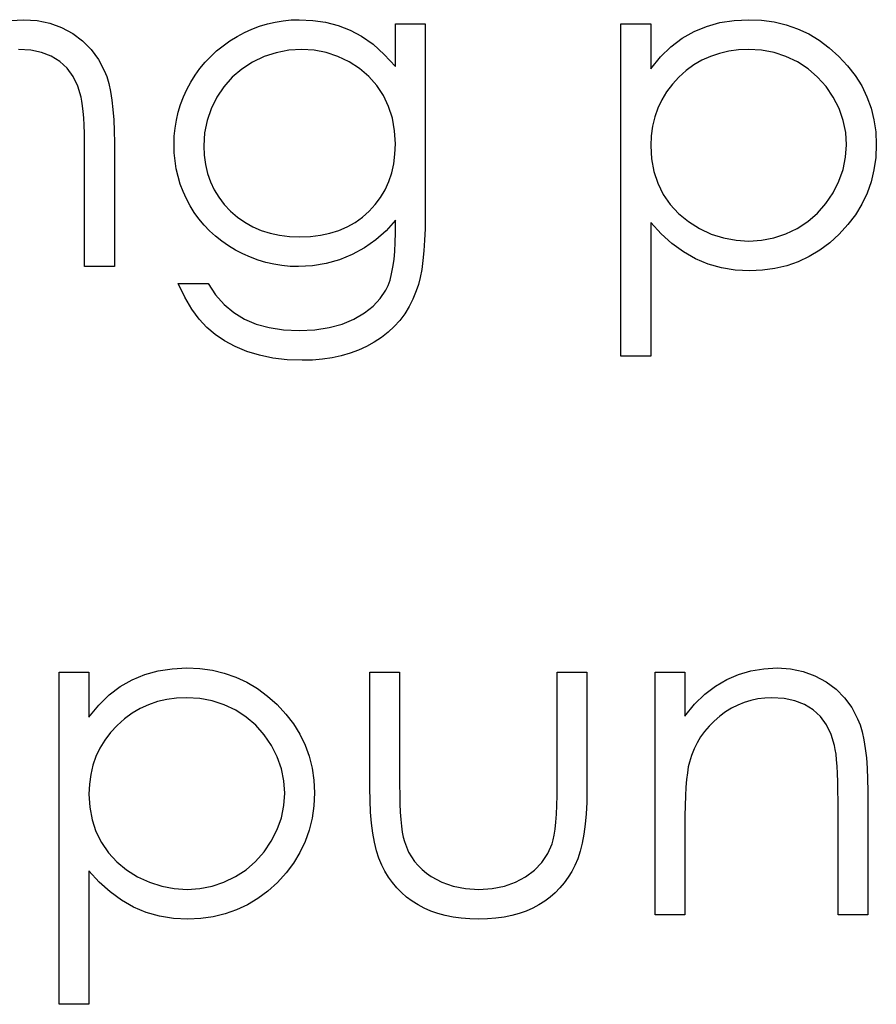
# Model space of a CAD drawing. Header units: inches. Extents: x 220 to 877, y 4 to 174.
# Tile 158 of 256: x 259.293 to 259.648, y 155.753 to 156.161. Entities that reach past the tile are written whole.
import ezdxf

# ---------------------------------------------------------------- set-up
doc = ezdxf.new("R2010")
doc.units = ezdxf.units.IN
doc.header["$LTSCALE"] = 0.5
doc.header["$MEASUREMENT"] = 0
doc.layers.add('SID-M-D', color=42, linetype='Continuous')

msp = doc.modelspace()

# ---------------------------------------------------------------- linework, layer by layer
at = {"layer": 'SID-M-D', "linetype": 'Continuous'}
for p, q in [((259.28906, 156.1609), (259.29459, 156.1612)), ((259.29459, 156.1612), (259.30016, 156.16084)), ((259.30016, 156.16084), (259.30541, 156.15979)), ((259.30541, 156.15979), (259.31032, 156.158)), ((259.39249, 156.15847), (259.3957, 156.15946)), ((259.3957, 156.15946), (259.39895, 156.16021)), ((259.39895, 156.16021), (259.40227, 156.16076)), ((259.40227, 156.16076), (259.40561, 156.16109)), ((259.40561, 156.16109), (259.40897, 156.1612)), ((259.40897, 156.1612), (259.41452, 156.16093)), ((259.41452, 156.16093), (259.41988, 156.16012)), ((259.41988, 156.16012), (259.42504, 156.1588)), ((259.44883, 156.15943), (259.4612, 156.15943)), ((259.44883, 156.14182), (259.44883, 156.15943)), ((259.4612, 156.15943), (259.4612, 156.07952)), ((259.54246, 156.15943), (259.55483, 156.15943)), ((259.54246, 156.02164), (259.54246, 156.15943)), ((259.55483, 156.15943), (259.55483, 156.1408)), ((259.57804, 156.15844), (259.58356, 156.15999)), ((259.58356, 156.15999), (259.58939, 156.1609)), ((259.58939, 156.1609), (259.59552, 156.1612)), ((259.59552, 156.1612), (259.60087, 156.16095)), ((259.60087, 156.16095), (259.60606, 156.16026)), ((259.60606, 156.16026), (259.61103, 156.15908)), ((259.31032, 156.158), (259.3149, 156.15552)), ((259.3149, 156.15552), (259.31904, 156.15242)), ((259.38311, 156.15422), (259.3862, 156.15585)), ((259.3862, 156.15585), (259.38932, 156.15728)), ((259.38932, 156.15728), (259.39249, 156.15847)), ((259.42504, 156.1588), (259.43001, 156.15692)), ((259.43001, 156.15692), (259.43484, 156.15438)), ((259.56786, 156.15353), (259.5728, 156.15632)), ((259.5728, 156.15632), (259.57804, 156.15844)), ((259.61103, 156.15908), (259.6158, 156.15739)), ((259.6158, 156.15739), (259.62039, 156.15527)), ((259.62039, 156.15527), (259.62475, 156.15264)), ((259.31904, 156.15242), (259.32263, 156.14884)), ((259.37731, 156.15041), (259.38013, 156.1524)), ((259.38013, 156.1524), (259.38311, 156.15422)), ((259.43484, 156.15438), (259.43961, 156.15102)), ((259.56322, 156.14999), (259.56786, 156.15353)), ((259.62475, 156.15264), (259.62894, 156.14955)), ((259.29746, 156.14853), (259.29243, 156.14884)), ((259.30198, 156.14759), (259.29746, 156.14853)), ((259.30601, 156.14605), (259.30198, 156.14759)), ((259.32263, 156.14884), (259.32561, 156.14475)), ((259.37218, 156.14599), (259.37466, 156.14828)), ((259.37466, 156.14828), (259.37731, 156.15041)), ((259.39934, 156.14751), (259.39434, 156.14588)), ((259.40456, 156.1485), (259.39934, 156.14751)), ((259.40997, 156.14884), (259.40456, 156.1485)), ((259.41516, 156.1485), (259.40997, 156.14884)), ((259.42018, 156.14757), (259.41516, 156.1485)), ((259.42501, 156.14594), (259.42018, 156.14757)), ((259.43961, 156.15102), (259.44425, 156.14682)), ((259.55889, 156.14577), (259.56322, 156.14999)), ((259.58332, 156.14723), (259.57962, 156.14596)), ((259.58718, 156.14812), (259.58332, 156.14723)), ((259.59121, 156.14867), (259.58718, 156.14812)), ((259.5954, 156.14884), (259.59121, 156.14867)), ((259.60082, 156.1485), (259.59541, 156.14884)), ((259.606, 156.14754), (259.60082, 156.1485)), ((259.61097, 156.14591), (259.606, 156.14754)), ((259.62894, 156.14955), (259.63292, 156.14599)), ((259.30955, 156.14387), (259.30601, 156.14605)), ((259.31256, 156.14108), (259.30955, 156.14387)), ((259.32561, 156.14475), (259.32801, 156.14017)), ((259.36771, 156.14094), (259.36986, 156.14354)), ((259.36986, 156.14354), (259.37218, 156.14599)), ((259.38951, 156.14356), (259.38504, 156.14069)), ((259.39434, 156.14588), (259.38951, 156.14356)), ((259.42968, 156.1437), (259.42501, 156.14594)), ((259.43401, 156.14091), (259.42968, 156.1437)), ((259.44425, 156.14682), (259.44883, 156.14182)), ((259.55483, 156.1408), (259.55889, 156.14577)), ((259.57608, 156.14436), (259.57274, 156.1424)), ((259.57962, 156.14596), (259.57608, 156.14436)), ((259.61575, 156.14365), (259.61097, 156.14591)), ((259.62017, 156.1408), (259.61575, 156.14365)), ((259.63292, 156.14599), (259.63656, 156.1421)), ((259.31504, 156.13768), (259.31256, 156.14108)), ((259.32801, 156.14017), (259.32901, 156.1376)), ((259.36572, 156.13818), (259.36771, 156.14094)), ((259.38504, 156.14069), (259.38109, 156.1373)), ((259.43779, 156.13766), (259.43401, 156.14091)), ((259.56954, 156.14006), (259.56653, 156.13738)), ((259.57274, 156.1424), (259.56954, 156.14006)), ((259.62411, 156.13741), (259.62017, 156.1408)), ((259.63656, 156.1421), (259.63971, 156.13799)), ((259.317, 156.13365), (259.31504, 156.13768)), ((259.32901, 156.1376), (259.32986, 156.13467)), ((259.36227, 156.13222), (259.3639, 156.13525)), ((259.3639, 156.13525), (259.36572, 156.13818)), ((259.38109, 156.1373), (259.37764, 156.1334)), ((259.44108, 156.13393), (259.43779, 156.13766)), ((259.56653, 156.13738), (259.5638, 156.13443)), ((259.62759, 156.13352), (259.62411, 156.13741)), ((259.63971, 156.13799), (259.64239, 156.13371)), ((259.31841, 156.12902), (259.317, 156.13365)), ((259.32986, 156.13467), (259.33058, 156.13145)), ((259.33058, 156.13145), (259.33119, 156.12786)), ((259.36086, 156.12915), (259.36227, 156.13222)), ((259.37764, 156.1334), (259.37469, 156.12902)), ((259.44384, 156.12973), (259.44108, 156.13393)), ((259.56143, 156.13131), (259.55941, 156.12799)), ((259.5638, 156.13443), (259.56143, 156.13131)), ((259.63057, 156.12907), (259.62759, 156.13352)), ((259.64239, 156.13371), (259.64457, 156.12924)), ((259.31874, 156.12742), (259.31841, 156.12902)), ((259.31904, 156.12543), (259.31874, 156.12742)), ((259.33119, 156.12786), (259.33163, 156.12394)), ((259.35967, 156.12601), (259.36086, 156.12915)), ((259.37469, 156.12902), (259.37234, 156.12427)), ((259.44602, 156.12518), (259.44384, 156.12973)), ((259.55941, 156.12799), (259.55775, 156.12452)), ((259.633, 156.12432), (259.63057, 156.12907)), ((259.64457, 156.12924), (259.64628, 156.12454)), ((259.31929, 156.12311), (259.31904, 156.12543)), ((259.31951, 156.12043), (259.31929, 156.12311)), ((259.33163, 156.12394), (259.33196, 156.11969)), ((259.35793, 156.11955), (259.35871, 156.12281)), ((259.35871, 156.12281), (259.35967, 156.12601)), ((259.37234, 156.12427), (259.37069, 156.11935)), ((259.44759, 156.12029), (259.44602, 156.12518)), ((259.55775, 156.12452), (259.55648, 156.12087)), ((259.63471, 156.11941), (259.633, 156.12432)), ((259.64628, 156.12454), (259.64749, 156.11969)), ((259.31968, 156.11737), (259.31951, 156.12043)), ((259.33196, 156.11969), (259.33218, 156.11508)), ((259.35741, 156.11624), (259.35793, 156.11955)), ((259.37069, 156.11935), (259.36967, 156.11422)), ((259.44853, 156.11513), (259.44759, 156.12029)), ((259.55648, 156.12087), (259.55557, 156.11704)), ((259.63576, 156.11439), (259.63471, 156.11941)), ((259.64749, 156.11969), (259.64821, 156.11461)), ((259.31979, 156.11397), (259.31968, 156.11737)), ((259.33218, 156.11508), (259.33224, 156.11016)), ((259.35708, 156.11284), (259.35741, 156.11624)), ((259.44883, 156.10964), (259.44853, 156.11513)), ((259.55557, 156.11704), (259.55502, 156.11303)), ((259.63609, 156.10922), (259.63576, 156.11439)), ((259.64821, 156.11461), (259.64846, 156.10936)), ((259.31984, 156.11022), (259.31979, 156.11397)), ((259.35697, 156.10942), (259.35708, 156.11284)), ((259.36967, 156.11422), (259.36933, 156.10892)), ((259.55502, 156.11303), (259.55483, 156.10887)), ((259.31987, 156.10611), (259.31984, 156.11022)), ((259.33224, 156.11016), (259.33224, 156.05874)), ((259.35708, 156.10599), (259.35697, 156.10942)), ((259.36933, 156.10892), (259.3695, 156.10492)), ((259.44867, 156.10542), (259.44883, 156.10964)), ((259.55483, 156.10887), (259.55516, 156.1034)), ((259.63573, 156.10409), (259.63609, 156.10922)), ((259.64846, 156.10936), (259.64821, 156.10401)), ((259.31987, 156.05874), (259.31987, 156.10611)), ((259.35738, 156.10263), (259.35708, 156.10599)), ((259.35791, 156.09934), (259.35738, 156.10263)), ((259.3695, 156.10492), (259.37003, 156.10108)), ((259.44814, 156.10141), (259.44867, 156.10542)), ((259.55516, 156.1034), (259.55613, 156.09824)), ((259.63471, 156.09907), (259.63573, 156.10409)), ((259.64821, 156.10401), (259.64749, 156.09885)), ((259.35862, 156.09614), (259.35791, 156.09934)), ((259.37003, 156.10108), (259.37091, 156.09741)), ((259.44731, 156.0976), (259.44814, 156.10141)), ((259.55613, 156.09824), (259.55775, 156.09333)), ((259.63295, 156.09415), (259.63471, 156.09907)), ((259.64749, 156.09885), (259.64631, 156.0939)), ((259.35956, 156.09299), (259.35862, 156.09614)), ((259.37091, 156.09741), (259.37212, 156.09396)), ((259.37212, 156.09396), (259.37367, 156.09065)), ((259.44458, 156.09065), (259.44613, 156.09402)), ((259.44613, 156.09402), (259.44731, 156.0976)), ((259.63052, 156.08935), (259.63295, 156.09415)), ((259.36072, 156.08993), (259.35956, 156.09299)), ((259.36208, 156.08692), (259.36072, 156.08993)), ((259.37367, 156.09065), (259.37557, 156.08753)), ((259.4427, 156.08747), (259.44458, 156.09065)), ((259.55775, 156.09333), (259.56005, 156.08872)), ((259.64631, 156.0939), (259.64462, 156.08916)), ((259.36362, 156.084), (259.36208, 156.08692)), ((259.37557, 156.08753), (259.37784, 156.08457)), ((259.4405, 156.08449), (259.4427, 156.08747)), ((259.56005, 156.08872), (259.56294, 156.08449)), ((259.62751, 156.08488), (259.63052, 156.08935)), ((259.64462, 156.08916), (259.64244, 156.0846)), ((259.36539, 156.08118), (259.36362, 156.084)), ((259.37784, 156.08457), (259.38043, 156.08181)), ((259.38043, 156.08181), (259.3833, 156.0793)), ((259.43514, 156.07925), (259.43796, 156.08173)), ((259.43796, 156.08173), (259.4405, 156.08449)), ((259.56294, 156.08449), (259.56642, 156.08071)), ((259.62403, 156.08093), (259.62751, 156.08488)), ((259.64244, 156.0846), (259.63979, 156.08027)), ((259.36732, 156.0785), (259.36539, 156.08118)), ((259.36942, 156.07599), (259.36732, 156.0785)), ((259.3833, 156.0793), (259.38639, 156.07712)), ((259.43208, 156.07709), (259.43514, 156.07925)), ((259.44883, 156.07803), (259.44497, 156.07364)), ((259.44883, 156.07282), (259.44883, 156.07803)), ((259.4612, 156.07952), (259.46114, 156.07442)), ((259.56642, 156.08071), (259.57045, 156.0774)), ((259.62005, 156.07751), (259.62403, 156.08093)), ((259.63979, 156.08027), (259.63667, 156.07616)), ((259.37168, 156.07362), (259.36942, 156.07599)), ((259.37414, 156.07138), (259.37168, 156.07362)), ((259.38639, 156.07712), (259.38971, 156.0753)), ((259.38971, 156.0753), (259.39318, 156.07378)), ((259.39318, 156.07378), (259.39688, 156.07262)), ((259.42164, 156.0726), (259.42534, 156.07375)), ((259.42534, 156.07375), (259.42882, 156.07524)), ((259.42882, 156.07524), (259.43208, 156.07709)), ((259.44497, 156.07364), (259.44072, 156.06978)), ((259.46114, 156.07442), (259.46098, 156.06967)), ((259.55911, 156.07232), (259.55483, 156.07698)), ((259.55483, 156.07698), (259.55483, 156.02164)), ((259.57045, 156.0774), (259.57503, 156.07455)), ((259.57503, 156.07455), (259.57998, 156.07226)), ((259.61086, 156.07229), (259.61561, 156.07461)), ((259.61561, 156.07461), (259.62005, 156.07751)), ((259.63667, 156.07616), (259.63306, 156.07224)), ((259.37676, 156.06931), (259.37414, 156.07138)), ((259.39688, 156.07262), (259.4008, 156.07177)), ((259.4008, 156.07177), (259.40492, 156.07127)), ((259.40492, 156.07127), (259.40922, 156.0711)), ((259.40922, 156.0711), (259.41358, 156.07127)), ((259.41358, 156.07127), (259.41772, 156.07177)), ((259.41772, 156.07177), (259.42164, 156.0726)), ((259.44072, 156.06978), (259.43605, 156.06647)), ((259.44878, 156.06881), (259.44883, 156.07282)), ((259.46098, 156.06967), (259.46067, 156.06528)), ((259.56361, 156.06826), (259.55911, 156.07232)), ((259.57998, 156.07226), (259.58505, 156.07064)), ((259.58505, 156.07064), (259.59024, 156.06967)), ((259.59024, 156.06967), (259.5956, 156.06934)), ((259.5956, 156.06934), (259.60084, 156.06967)), ((259.60084, 156.06967), (259.60592, 156.07066)), ((259.60592, 156.07066), (259.61086, 156.07229)), ((259.63306, 156.07224), (259.62911, 156.06865)), ((259.37955, 156.06738), (259.37676, 156.06931)), ((259.3825, 156.06558), (259.37955, 156.06738)), ((259.38557, 156.06398), (259.3825, 156.06558)), ((259.43605, 156.06647), (259.43097, 156.06371)), ((259.44858, 156.06509), (259.44878, 156.06881)), ((259.56838, 156.06481), (259.56361, 156.06826)), ((259.62497, 156.06556), (259.62061, 156.06293)), ((259.62911, 156.06865), (259.62497, 156.06556)), ((259.38871, 156.0626), (259.38557, 156.06398)), ((259.39189, 156.06142), (259.38871, 156.0626)), ((259.39512, 156.06045), (259.39189, 156.06142)), ((259.42562, 156.06153), (259.4201, 156.05998)), ((259.43097, 156.06371), (259.42562, 156.06153)), ((259.44784, 156.05855), (259.44828, 156.06166)), ((259.44828, 156.06166), (259.44858, 156.06509)), ((259.46029, 156.06125), (259.45976, 156.05755)), ((259.46067, 156.06528), (259.46029, 156.06125)), ((259.57338, 156.062), (259.56838, 156.06481)), ((259.57865, 156.05979), (259.57338, 156.062)), ((259.62061, 156.06293), (259.61608, 156.06078)), ((259.33224, 156.05874), (259.31987, 156.05874)), ((259.3984, 156.0597), (259.39512, 156.06045)), ((259.40174, 156.05918), (259.3984, 156.0597)), ((259.40514, 156.05885), (259.40174, 156.05918)), ((259.40859, 156.05874), (259.40514, 156.05885)), ((259.41444, 156.05904), (259.40859, 156.05874)), ((259.4201, 156.05998), (259.41444, 156.05904)), ((259.44729, 156.0557), (259.44784, 156.05855)), ((259.45976, 156.05755), (259.45913, 156.05424)), ((259.58414, 156.05824), (259.57865, 156.05979)), ((259.58991, 156.05728), (259.58414, 156.05824)), ((259.5959, 156.05697), (259.58991, 156.05728)), ((259.60123, 156.05722), (259.5959, 156.05697)), ((259.60639, 156.05794), (259.60123, 156.05722)), ((259.61133, 156.05912), (259.60639, 156.05794)), ((259.61608, 156.06078), (259.61133, 156.05912)), ((259.44582, 156.05093), (259.44662, 156.05316)), ((259.44662, 156.05316), (259.44729, 156.0557)), ((259.45913, 156.05424), (259.45838, 156.05126)), ((259.3615, 156.04604), (259.35874, 156.05167)), ((259.35874, 156.05167), (259.3711, 156.05167)), ((259.3711, 156.05167), (259.37422, 156.04703)), ((259.44488, 156.04897), (259.44582, 156.05093)), ((259.45838, 156.05126), (259.45753, 156.04864)), ((259.36439, 156.04113), (259.3615, 156.04604)), ((259.37422, 156.04703), (259.37778, 156.04306)), ((259.43961, 156.04237), (259.44257, 156.04552)), ((259.44257, 156.04552), (259.44488, 156.04897)), ((259.45615, 156.04527), (259.45455, 156.04212)), ((259.45753, 156.04864), (259.45615, 156.04527)), ((259.3674, 156.03696), (259.36439, 156.04113)), ((259.37778, 156.04306), (259.38176, 156.03969)), ((259.43597, 156.03953), (259.43961, 156.04237)), ((259.45455, 156.04212), (259.45272, 156.03917)), ((259.37055, 156.03348), (259.3674, 156.03696)), ((259.38176, 156.03969), (259.38615, 156.03699)), ((259.38615, 156.03699), (259.39103, 156.03492)), ((259.42678, 156.03492), (259.43166, 156.03699)), ((259.43166, 156.03699), (259.43597, 156.03953)), ((259.45272, 156.03917), (259.45065, 156.03641)), ((259.374, 156.03053), (259.37055, 156.03348)), ((259.39103, 156.03492), (259.39647, 156.03343)), ((259.39647, 156.03343), (259.40243, 156.03254)), ((259.41543, 156.03254), (259.42137, 156.03343)), ((259.42137, 156.03343), (259.42678, 156.03492)), ((259.44834, 156.03384), (259.44582, 156.03147)), ((259.45065, 156.03641), (259.44834, 156.03384)), ((259.37789, 156.02791), (259.374, 156.03053)), ((259.40243, 156.03254), (259.40897, 156.03224)), ((259.40897, 156.03224), (259.41543, 156.03254)), ((259.44306, 156.02929), (259.44005, 156.02733)), ((259.44582, 156.03147), (259.44306, 156.02929)), ((259.38228, 156.02559), (259.37789, 156.02791)), ((259.38714, 156.02357), (259.38228, 156.02559)), ((259.43688, 156.02559), (259.43354, 156.02407)), ((259.44005, 156.02733), (259.43688, 156.02559)), ((259.39241, 156.02194), (259.38714, 156.02357)), ((259.39801, 156.02081), (259.39241, 156.02194)), ((259.40392, 156.02009), (259.39801, 156.02081)), ((259.42255, 156.02092), (259.41858, 156.02034)), ((259.42636, 156.02175), (259.42255, 156.02092)), ((259.43003, 156.02277), (259.42636, 156.02175)), ((259.43354, 156.02407), (259.43003, 156.02277)), ((259.55483, 156.02164), (259.54246, 156.02164)), ((259.41016, 156.01987), (259.40392, 156.02009)), ((259.41444, 156.01998), (259.41016, 156.01987)), ((259.41858, 156.02034), (259.41444, 156.01998)), ((259.30927, 155.89041), (259.32164, 155.89041)), ((259.30927, 155.75261), (259.30927, 155.89041)), ((259.32164, 155.89041), (259.32164, 155.87177)), ((259.34485, 155.88941), (259.35037, 155.89096)), ((259.35037, 155.89096), (259.3562, 155.89187)), ((259.3562, 155.89187), (259.36232, 155.89217)), ((259.36232, 155.89217), (259.36768, 155.89192)), ((259.36768, 155.89192), (259.37287, 155.89123)), ((259.37287, 155.89123), (259.37784, 155.89005)), ((259.37784, 155.89005), (259.38261, 155.88836)), ((259.43823, 155.89041), (259.4506, 155.89041)), ((259.43823, 155.84229), (259.43823, 155.89041)), ((259.4506, 155.89041), (259.4506, 155.8437)), ((259.51596, 155.8437), (259.51596, 155.89041)), ((259.51596, 155.89041), (259.52833, 155.89041)), ((259.52833, 155.89041), (259.52833, 155.84138)), ((259.5566, 155.89041), (259.56896, 155.89041)), ((259.5566, 155.78971), (259.5566, 155.89041)), ((259.56896, 155.89041), (259.56896, 155.87224)), ((259.59132, 155.88949), (259.59643, 155.89099)), ((259.59643, 155.89099), (259.60175, 155.89187)), ((259.60175, 155.89187), (259.60727, 155.89217)), ((259.60727, 155.89217), (259.61285, 155.89181)), ((259.61285, 155.89181), (259.6181, 155.89076)), ((259.6181, 155.89076), (259.62301, 155.88897)), ((259.33467, 155.8845), (259.33961, 155.88729)), ((259.33961, 155.88729), (259.34485, 155.88941)), ((259.38261, 155.88836), (259.38719, 155.88624)), ((259.38719, 155.88624), (259.39156, 155.88362)), ((259.58174, 155.88469), (259.58643, 155.88742)), ((259.58643, 155.88742), (259.59132, 155.88949)), ((259.62301, 155.88897), (259.62759, 155.88649)), ((259.62759, 155.88649), (259.63173, 155.88339)), ((259.33003, 155.88097), (259.33467, 155.8845)), ((259.39156, 155.88362), (259.39575, 155.88052)), ((259.57727, 155.88127), (259.58174, 155.88469)), ((259.63173, 155.88339), (259.63532, 155.87981)), ((259.32569, 155.87674), (259.33003, 155.88097)), ((259.35012, 155.87821), (259.34642, 155.87694)), ((259.35399, 155.87909), (259.35012, 155.87821)), ((259.35802, 155.87964), (259.35399, 155.87909)), ((259.36221, 155.87981), (259.35802, 155.87964)), ((259.36762, 155.87948), (259.36221, 155.87981)), ((259.37281, 155.87851), (259.36762, 155.87948)), ((259.37778, 155.87688), (259.37281, 155.87851)), ((259.39575, 155.88052), (259.39973, 155.87696)), ((259.57302, 155.8771), (259.57727, 155.88127)), ((259.59367, 155.8779), (259.59099, 155.8768)), ((259.5964, 155.87873), (259.59367, 155.8779)), ((259.59924, 155.87934), (259.5964, 155.87873)), ((259.60214, 155.8797), (259.59924, 155.87934)), ((259.60512, 155.87981), (259.60214, 155.8797)), ((259.61015, 155.8795), (259.60512, 155.87981)), ((259.61467, 155.87856), (259.61015, 155.8795)), ((259.6187, 155.87702), (259.61467, 155.87856)), ((259.63532, 155.87981), (259.6383, 155.87572)), ((259.32164, 155.87177), (259.32569, 155.87674)), ((259.33955, 155.87337), (259.33635, 155.87103)), ((259.34289, 155.87533), (259.33955, 155.87337)), ((259.34642, 155.87694), (259.34289, 155.87533)), ((259.38256, 155.87462), (259.37778, 155.87688)), ((259.38697, 155.87177), (259.38256, 155.87462)), ((259.39973, 155.87696), (259.40337, 155.87307)), ((259.56896, 155.87224), (259.57302, 155.8771)), ((259.58588, 155.87393), (259.58345, 155.87213)), ((259.58839, 155.8755), (259.58588, 155.87393)), ((259.59099, 155.8768), (259.58839, 155.8755)), ((259.62224, 155.87484), (259.6187, 155.87702)), ((259.62524, 155.87205), (259.62224, 155.87484)), ((259.6383, 155.87572), (259.6407, 155.87114)), ((259.33635, 155.87103), (259.33334, 155.86835)), ((259.39092, 155.86838), (259.38697, 155.87177)), ((259.40337, 155.87307), (259.40652, 155.86896)), ((259.58116, 155.87015), (259.57909, 155.86807)), ((259.58345, 155.87213), (259.58116, 155.87015)), ((259.62773, 155.86865), (259.62524, 155.87205)), ((259.6407, 155.87114), (259.6417, 155.86857)), ((259.33061, 155.8654), (259.32823, 155.86228)), ((259.33334, 155.86835), (259.33061, 155.8654)), ((259.3944, 155.86449), (259.39092, 155.86838)), ((259.40652, 155.86896), (259.40919, 155.86468)), ((259.57721, 155.86587), (259.57553, 155.86355)), ((259.57909, 155.86807), (259.57721, 155.86587)), ((259.62969, 155.86462), (259.62773, 155.86865)), ((259.6417, 155.86857), (259.64255, 155.86565)), ((259.64255, 155.86565), (259.64327, 155.86242)), ((259.32823, 155.86228), (259.32622, 155.85897)), ((259.39738, 155.86004), (259.3944, 155.86449)), ((259.40919, 155.86468), (259.41137, 155.86021)), ((259.57407, 155.86112), (259.5728, 155.85858)), ((259.57553, 155.86355), (259.57407, 155.86112)), ((259.6311, 155.85999), (259.62969, 155.86462)), ((259.64327, 155.86242), (259.64388, 155.85883)), ((259.32622, 155.85897), (259.32456, 155.85549)), ((259.39981, 155.85529), (259.39738, 155.86004)), ((259.41137, 155.86021), (259.41309, 155.85552)), ((259.5728, 155.85858), (259.57172, 155.8559)), ((259.63143, 155.85839), (259.6311, 155.85999)), ((259.63173, 155.8564), (259.63143, 155.85839)), ((259.64388, 155.85883), (259.64432, 155.85491)), ((259.32456, 155.85549), (259.32329, 155.85184)), ((259.40152, 155.85038), (259.39981, 155.85529)), ((259.41309, 155.85552), (259.4143, 155.85066)), ((259.57087, 155.85314), (259.57042, 155.8511)), ((259.57172, 155.8559), (259.57087, 155.85314)), ((259.63198, 155.85408), (259.63173, 155.8564)), ((259.6322, 155.8514), (259.63198, 155.85408)), ((259.64432, 155.85491), (259.64465, 155.85066)), ((259.32329, 155.85184), (259.32238, 155.84801)), ((259.40257, 155.84536), (259.40152, 155.85038)), ((259.4143, 155.85066), (259.41502, 155.84558)), ((259.57042, 155.8511), (259.57004, 155.84867)), ((259.63237, 155.84834), (259.6322, 155.8514)), ((259.64465, 155.85066), (259.64487, 155.84605)), ((259.32238, 155.84801), (259.32183, 155.844)), ((259.4029, 155.8402), (259.40257, 155.84536)), ((259.41502, 155.84558), (259.41527, 155.84033)), ((259.56971, 155.84588), (259.56943, 155.84268)), ((259.57004, 155.84867), (259.56971, 155.84588)), ((259.63248, 155.84494), (259.63237, 155.84834)), ((259.63253, 155.84119), (259.63248, 155.84494)), ((259.64487, 155.84605), (259.64493, 155.84113)), ((259.32183, 155.844), (259.32164, 155.83984)), ((259.43832, 155.83713), (259.43823, 155.84229)), ((259.4506, 155.8437), (259.45063, 155.83959)), ((259.51594, 155.83923), (259.51596, 155.8437)), ((259.52833, 155.84138), (259.52825, 155.83639)), ((259.56943, 155.84268), (259.56924, 155.83912)), ((259.63256, 155.83708), (259.63253, 155.84119)), ((259.64493, 155.84113), (259.64493, 155.78971)), ((259.32164, 155.83984), (259.32197, 155.83437)), ((259.40254, 155.83506), (259.4029, 155.8402)), ((259.41527, 155.84033), (259.41502, 155.83498)), ((259.43854, 155.8323), (259.43832, 155.83713)), ((259.45063, 155.83959), (259.45071, 155.83583)), ((259.51583, 155.83514), (259.51594, 155.83923)), ((259.56924, 155.83912), (259.56907, 155.83517)), ((259.63256, 155.78971), (259.63256, 155.83708)), ((259.32197, 155.83437), (259.32293, 155.82921)), ((259.40152, 155.83004), (259.40254, 155.83506)), ((259.41502, 155.83498), (259.4143, 155.82982)), ((259.45071, 155.83583), (259.45087, 155.83238)), ((259.51569, 155.83147), (259.51583, 155.83514)), ((259.52825, 155.83639), (259.52803, 155.83169)), ((259.56907, 155.83517), (259.56899, 155.83084)), ((259.32293, 155.82921), (259.32456, 155.8243)), ((259.39975, 155.82512), (259.40152, 155.83004)), ((259.4143, 155.82982), (259.41311, 155.82488)), ((259.43892, 155.82783), (259.43854, 155.8323)), ((259.45087, 155.83238), (259.4511, 155.82926)), ((259.4511, 155.82926), (259.45137, 155.8265)), ((259.51547, 155.82819), (259.51569, 155.83147)), ((259.52803, 155.83169), (259.52764, 155.8273)), ((259.56899, 155.83084), (259.56896, 155.82612)), ((259.32456, 155.8243), (259.32685, 155.81969)), ((259.39732, 155.82032), (259.39975, 155.82512)), ((259.41311, 155.82488), (259.41143, 155.82013)), ((259.43947, 155.82366), (259.43892, 155.82783)), ((259.45137, 155.8265), (259.4517, 155.82405)), ((259.5148, 155.82286), (259.51516, 155.82532)), ((259.51516, 155.82532), (259.51547, 155.82819)), ((259.52764, 155.8273), (259.52709, 155.82327)), ((259.56896, 155.82612), (259.56896, 155.78971)), ((259.39432, 155.81585), (259.39732, 155.82032)), ((259.44016, 155.81985), (259.43947, 155.82366)), ((259.4517, 155.82405), (259.45209, 155.82195)), ((259.45209, 155.82195), (259.45256, 155.82016)), ((259.51392, 155.81916), (259.51439, 155.82082)), ((259.51439, 155.82082), (259.5148, 155.82286)), ((259.52709, 155.82327), (259.5264, 155.81952)), ((259.32685, 155.81969), (259.32975, 155.81546)), ((259.41143, 155.82013), (259.40925, 155.81557)), ((259.44102, 155.81635), (259.44016, 155.81985)), ((259.44204, 155.8132), (259.44102, 155.81635)), ((259.45256, 155.82016), (259.45339, 155.81792)), ((259.45339, 155.81792), (259.45435, 155.81579)), ((259.5121, 155.81513), (259.51392, 155.81916)), ((259.52554, 155.81613), (259.52452, 155.81303)), ((259.5264, 155.81952), (259.52554, 155.81613)), ((259.32975, 155.81546), (259.33323, 155.81168)), ((259.39084, 155.8119), (259.39432, 155.81585)), ((259.40925, 155.81557), (259.4066, 155.81124)), ((259.4432, 155.81038), (259.44204, 155.8132)), ((259.45435, 155.81579), (259.45551, 155.81381)), ((259.45551, 155.81381), (259.45681, 155.81193)), ((259.50964, 155.81152), (259.5121, 155.81513)), ((259.52452, 155.81303), (259.52336, 155.81025)), ((259.32592, 155.80329), (259.32164, 155.80796)), ((259.32164, 155.80796), (259.32164, 155.75261)), ((259.33323, 155.81168), (259.33726, 155.80837)), ((259.33726, 155.80837), (259.34184, 155.80553)), ((259.38242, 155.80558), (259.38686, 155.80848)), ((259.38686, 155.80848), (259.39084, 155.8119)), ((259.4066, 155.81124), (259.40348, 155.80713)), ((259.44453, 155.80782), (259.4432, 155.81038)), ((259.45681, 155.81193), (259.4583, 155.81016)), ((259.4583, 155.81016), (259.45996, 155.80853)), ((259.45996, 155.80853), (259.46175, 155.80702)), ((259.50291, 155.8055), (259.50658, 155.80829)), ((259.50658, 155.80829), (259.50964, 155.81152)), ((259.52336, 155.81025), (259.52204, 155.80771)), ((259.34184, 155.80553), (259.34678, 155.80323)), ((259.37767, 155.80326), (259.38242, 155.80558)), ((259.40348, 155.80713), (259.39986, 155.80321)), ((259.44602, 155.80539), (259.44453, 155.80782)), ((259.44765, 155.8031), (259.44602, 155.80539)), ((259.46175, 155.80702), (259.46374, 155.80564)), ((259.46374, 155.80564), (259.46807, 155.80332)), ((259.49871, 155.80323), (259.50291, 155.8055)), ((259.52057, 155.80531), (259.51892, 155.80304)), ((259.52204, 155.80771), (259.52057, 155.80531)), ((259.33041, 155.79923), (259.32592, 155.80329)), ((259.34678, 155.80323), (259.35186, 155.80161)), ((259.35186, 155.80161), (259.35705, 155.80064)), ((259.35705, 155.80064), (259.36241, 155.80031)), ((259.36241, 155.80031), (259.36765, 155.80064)), ((259.36765, 155.80064), (259.37273, 155.80163)), ((259.37273, 155.80163), (259.37767, 155.80326)), ((259.39986, 155.80321), (259.39592, 155.79962)), ((259.44944, 155.80094), (259.44765, 155.8031)), ((259.4514, 155.79896), (259.44944, 155.80094)), ((259.46807, 155.80332), (259.47282, 155.80163)), ((259.47282, 155.80163), (259.47795, 155.80064)), ((259.47795, 155.80064), (259.48347, 155.80031)), ((259.48347, 155.80031), (259.48899, 155.80064)), ((259.48899, 155.80064), (259.49407, 155.80161)), ((259.49407, 155.80161), (259.49871, 155.80323)), ((259.51715, 155.80092), (259.51519, 155.79893)), ((259.51892, 155.80304), (259.51715, 155.80092)), ((259.33519, 155.79578), (259.33041, 155.79923)), ((259.34019, 155.79297), (259.33519, 155.79578)), ((259.39178, 155.79653), (259.38742, 155.79391)), ((259.39592, 155.79962), (259.39178, 155.79653)), ((259.45352, 155.79711), (259.4514, 155.79896)), ((259.45582, 155.7954), (259.45352, 155.79711)), ((259.51309, 155.79711), (259.51083, 155.7954)), ((259.51519, 155.79893), (259.51309, 155.79711)), ((259.34546, 155.79076), (259.34019, 155.79297)), ((259.38289, 155.79175), (259.37814, 155.7901)), ((259.38742, 155.79391), (259.38289, 155.79175)), ((259.45824, 155.79385), (259.45582, 155.7954)), ((259.46084, 155.79247), (259.45824, 155.79385)), ((259.4636, 155.79126), (259.46084, 155.79247)), ((259.50583, 155.79247), (259.5031, 155.79126)), ((259.5084, 155.79385), (259.50583, 155.79247)), ((259.51083, 155.7954), (259.5084, 155.79385)), ((259.35095, 155.78921), (259.34546, 155.79076)), ((259.35672, 155.78825), (259.35095, 155.78921)), ((259.36271, 155.78794), (259.35672, 155.78825)), ((259.36804, 155.78819), (259.36271, 155.78794)), ((259.3732, 155.78891), (259.36804, 155.78819)), ((259.37814, 155.7901), (259.3732, 155.78891)), ((259.4665, 155.79026), (259.4636, 155.79126)), ((259.46956, 155.78943), (259.4665, 155.79026)), ((259.47279, 155.78877), (259.46956, 155.78943)), ((259.47616, 155.7883), (259.47279, 155.78877)), ((259.47969, 155.78803), (259.47616, 155.7883)), ((259.48336, 155.78794), (259.47969, 155.78803)), ((259.48706, 155.78803), (259.48336, 155.78794)), ((259.49057, 155.7883), (259.48706, 155.78803)), ((259.49394, 155.78877), (259.49057, 155.7883)), ((259.49717, 155.78943), (259.49394, 155.78877)), ((259.5002, 155.79026), (259.49717, 155.78943)), ((259.5031, 155.79126), (259.5002, 155.79026)), ((259.56896, 155.78971), (259.5566, 155.78971)), ((259.64493, 155.78971), (259.63256, 155.78971)), ((259.32164, 155.75261), (259.30927, 155.75261))]:
    msp.add_line(p, q, dxfattribs=at)

doc.saveas('drawing.dxf')
